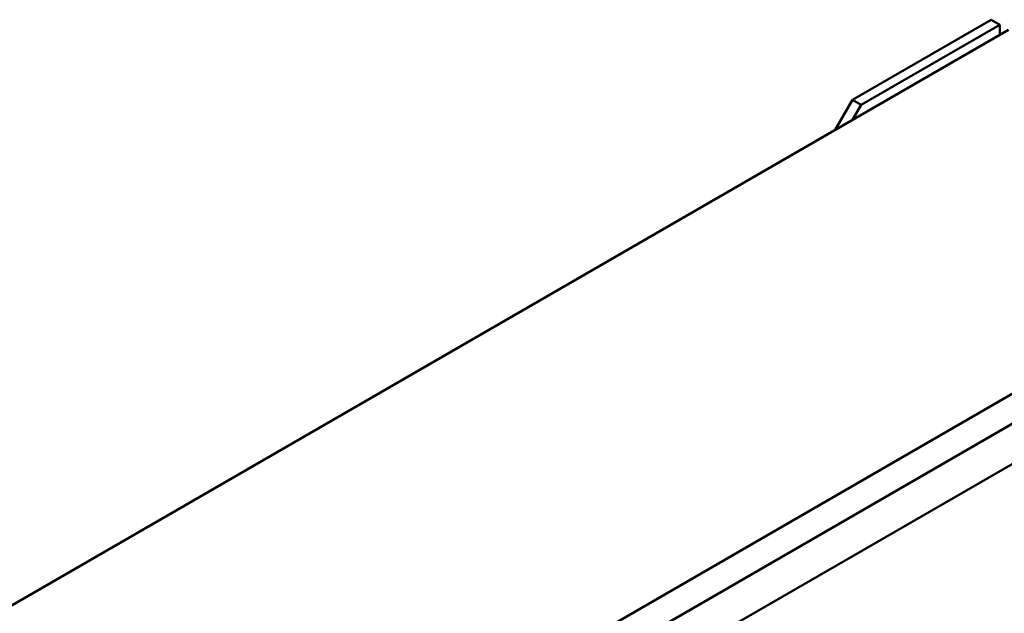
# Model space of a CAD drawing. Header units: millimetres. Extents: x 30 to 861, y 28 to 600.
# Tile 38 of 43: x 697 to 777, y 339 to 388. Entities that reach past the tile are written whole.
import ezdxf

# ---------------------------------------------------------------- set-up
doc = ezdxf.new("R2010")
doc.units = ezdxf.units.MM
doc.header["$LTSCALE"] = 3
doc.layers.add('Visible (ISO)', color=7, linetype='Continuous', lineweight=50)

msp = doc.modelspace()

# ---------------------------------------------------------------- linework, layer by layer
at = {"layer": 'Visible (ISO)'}
for p, q in [((776.088, 387.657), (764.774, 381.125)), ((776.795, 387.249), (776.088, 387.657)), ((777.502, 386.841), (643.152, 309.274)), ((776.795, 387.249), (765.481, 380.717)), ((776.795, 386.433), (776.795, 387.249)), ((819.929, 381.534), (670.022, 294.985)), ((764.774, 381.125), (763.36, 378.676)), ((765.481, 380.717), (764.774, 381.125)), ((822.05, 380.309), (672.143, 293.76)), ((764.774, 379.492), (765.481, 380.717)), ((673.558, 291.311), (823.464, 377.859))]:
    msp.add_line(p, q, dxfattribs=at)

doc.saveas('drawing.dxf')
